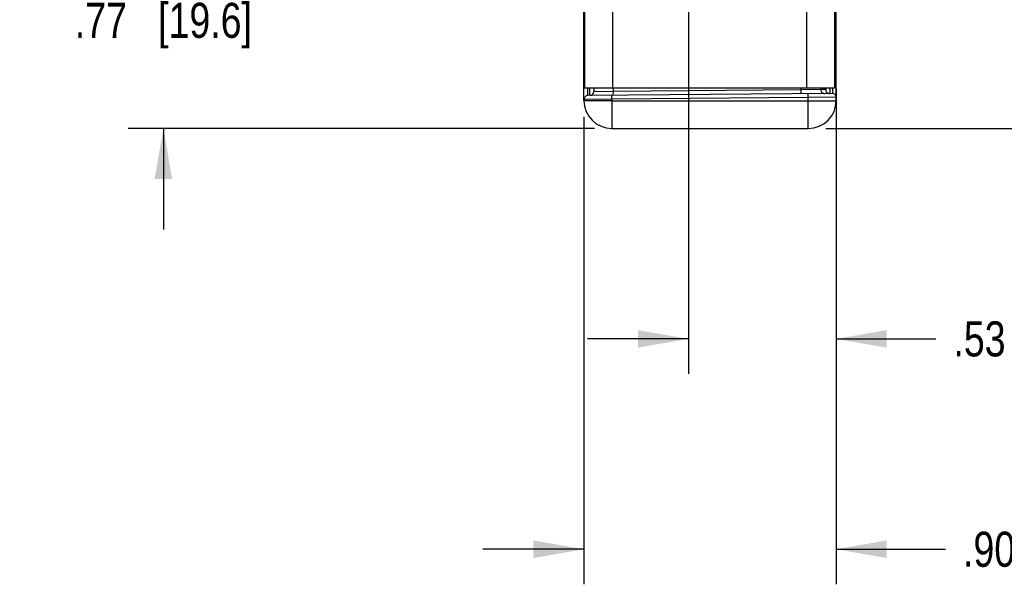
# Model space of a CAD drawing. Header units: inches. Extents: x 0 to 22, y 0 to 17.
# Tile 25 of 40: x 12.8 to 16.3, y 4.3 to 6.3. Entities that reach past the tile are written whole.
import ezdxf

# ---------------------------------------------------------------- set-up
doc = ezdxf.new("R2010")
doc.units = ezdxf.units.IN
doc.header["$LTSCALE"] = 1.21
doc.header["$MEASUREMENT"] = 0
doc.layers.get('0').update_dxf_attribs({"linetype": 'CONTINUOUS'})
doc.layers.add('DIMENSIONS', color=7, linetype='CONTINUOUS')
doc.styles.get("Standard").update_dxf_attribs({"font": 'txt', "width": 0.8})
doc.dimstyles.new('DIMSTYLE_1', dxfattribs={"dimtxt": 0.125, "dimasz": 0.18, "dimexe": 0.125, "dimexo": 0.0625, "dimgap": 0.0625, "dimtad": 0, "dimtih": 1, "dimtoh": 1, "dimzin": 4, "dimdsep": 46, "dimtxsty": 'STANDARD', "dimblk": '_FILLED', "dimblk1": '_FILLED', "dimblk2": '_FILLED', "dimcen": 0.09, "dimadec": 0, "dimazin": 0, "dimtp": 0.001, "dimtm": 0.001, "dimtfac": 1, "dimtofl": 0, "dimtmove": 0, "dimatfit": 3, "dimldrblk": '_FILLED', "dimfxl": 1, "dimtolj": 1, "dimtzin": 4, "dimarcsym": 0})

# ---------------------------------------------------------------- blocks, each defined once
blk = doc.blocks.new('_FILLED')
at = {"color": 0, "linetype": 'BYBLOCK'}
blk.add_solid([(0, 0), (-1, 0.174), (-1, -0.174)], dxfattribs=at)
blk = doc.blocks.new('*D6')
at = {"layer": 'DIMENSIONS', "color": 2, "linetype": 'CONTINUOUS'}
for p, q in [((15.2203, 6.3757), (15.2203, 5.0467)), ((15.7478, 6.0644), (15.7478, 5.0467)), ((15.2203, 5.1717), (14.8603, 5.1717)), ((15.7478, 5.1717), (16.1034, 5.1717))]:
    blk.add_line(p, q, dxfattribs=at)
at = {"layer": 'DIMENSIONS', "color": 2, "linetype": 'CONTINUOUS', "xscale": 0.18, "yscale": 0.18, "zscale": 0.18}
blk.add_blockref('_FILLED', (15.2203, 5.1717), dxfattribs=at)
at = {"layer": 'DIMENSIONS', "color": 2, "linetype": 'CONTINUOUS', "xscale": 0.18, "yscale": 0.18, "zscale": 0.18, "rotation": 180}
blk.add_blockref('_FILLED', (15.7478, 5.1717), dxfattribs=at)
at = {"layer": 'DIMENSIONS', "color": 2, "linetype": 'CONTINUOUS', "insert": (16.1659, 5.2342), "char_height": 0.125, "width": 1.025, "attachment_point": 1, "line_spacing_factor": 0.9}
blk.add_mtext('.53{\\Ftxt.shx;\\W1.000000;\\H0.125000; }[13.4]', dxfattribs=at)
blk = doc.blocks.new('*D8')
at = {"layer": 'DIMENSIONS', "color": 2, "linetype": 'CONTINUOUS'}
for p, q in [((15.7103, 9.3907), (18.1228, 9.3907)), ((17.9978, 9.3907), (17.9978, 7.7812)), ((17.9978, 5.9217), (17.9978, 7.5312)), ((15.7103, 5.9217), (18.1228, 5.9217))]:
    blk.add_line(p, q, dxfattribs=at)
at = {"layer": 'DIMENSIONS', "color": 2, "linetype": 'CONTINUOUS', "xscale": 0.18, "yscale": 0.18, "zscale": 0.18}
for p, rotation in [((17.9978, 9.3907), 90), ((17.9978, 5.9217), 270)]:
    blk.add_blockref('_FILLED', p, dxfattribs=dict(at, rotation=rotation))
at = {"layer": 'DIMENSIONS', "color": 2, "linetype": 'CONTINUOUS', "insert": (17.9978, 7.7187), "char_height": 0.125, "width": 1.125, "attachment_point": 2, "line_spacing_factor": 0.9}
blk.add_mtext('3.47{\\Ftxt.shx;\\W1.000000;\\H0.125000; }[88.1]', dxfattribs=at)
blk = doc.blocks.new('*D9')
at = {"layer": 'DIMENSIONS', "color": 2, "linetype": 'CONTINUOUS'}
for p, q in [((13.3478, 6.6932), (13.3478, 7.0532)), ((15.1578, 6.6932), (13.2228, 6.6932)), ((14.8853, 5.9217), (13.2228, 5.9217)), ((13.3478, 5.9217), (13.3478, 5.5617))]:
    blk.add_line(p, q, dxfattribs=at)
at = {"layer": 'DIMENSIONS', "color": 2, "linetype": 'CONTINUOUS', "xscale": 0.18, "yscale": 0.18, "zscale": 0.18}
for p, rotation in [((13.3478, 6.6932), 270), ((13.3478, 5.9217), 90)]:
    blk.add_blockref('_FILLED', p, dxfattribs=dict(at, rotation=rotation))
at = {"layer": 'DIMENSIONS', "color": 2, "linetype": 'CONTINUOUS', "insert": (13.3478, 6.3699), "char_height": 0.125, "width": 1.025, "attachment_point": 2, "line_spacing_factor": 0.9}
blk.add_mtext('.77{\\Ftxt.shx;\\W1.000000;\\H0.125000; }[19.6]', dxfattribs=at)
blk = doc.blocks.new('*D14')
at = {"layer": 'DIMENSIONS', "color": 2, "linetype": 'CONTINUOUS'}
for p, q in [((15.7478, 5.9706), (15.7478, 4.2967)), ((14.8478, 5.963), (14.8478, 4.2967)), ((14.8478, 4.4217), (14.4878, 4.4217)), ((15.7478, 4.4217), (16.1376, 4.4217))]:
    blk.add_line(p, q, dxfattribs=at)
at = {"layer": 'DIMENSIONS', "color": 2, "linetype": 'CONTINUOUS', "xscale": 0.18, "yscale": 0.18, "zscale": 0.18}
blk.add_blockref('_FILLED', (14.8478, 4.4217), dxfattribs=at)
at = {"layer": 'DIMENSIONS', "color": 2, "linetype": 'CONTINUOUS', "xscale": 0.18, "yscale": 0.18, "zscale": 0.18, "rotation": 180}
blk.add_blockref('_FILLED', (15.7478, 4.4217), dxfattribs=at)
at = {"layer": 'DIMENSIONS', "color": 2, "linetype": 'CONTINUOUS', "insert": (16.2001, 4.4842), "char_height": 0.125, "width": 1.025, "attachment_point": 1, "line_spacing_factor": 0.9}
blk.add_mtext('.90{\\Ftxt.shx;\\W1.000000;\\H0.125000; }[22.9]', dxfattribs=at)

msp = doc.modelspace()

# ---------------------------------------------------------------- linework, layer by layer
at = {"color": 7, "linetype": 'CONTINUOUS'}
for p, q in [((14.8478, 6.0217), (14.8478, 9.2907)), ((15.7478, 6.0217), (15.7478, 9.2907)), ((14.8503, 6.2606), (14.8478, 6.2606)), ((14.8488, 6.1591), (14.8503, 6.161)), ((14.8478, 6.1298), (14.8503, 6.1298)), ((14.8478, 6.1192), (14.8503, 6.1192)), ((15.7478, 6.1269), (15.7418, 6.1269)), ((14.8615, 6.0392), (14.8613, 6.0667)), ((15.7339, 6.0469), (14.8615, 6.0392)), ((14.8692, 6.0393), (14.8693, 6.0667)), ((14.8828, 6.0667), (14.8828, 6.0531)), ((14.9516, 6.0538), (14.8828, 6.0531)), ((14.9516, 6.0538), (14.9515, 6.04)), ((14.9516, 6.0667), (14.9516, 6.0538)), ((15.6218, 6.0597), (14.9516, 6.0538)), ((15.6218, 6.0597), (15.6217, 6.0459)), ((15.6218, 6.0667), (15.6218, 6.0597)), ((15.693, 6.0604), (15.6218, 6.0597)), ((15.6478, 6.0321), (15.6477, 6.0461)), ((15.693, 6.0667), (15.693, 6.0604)), ((15.71, 6.0606), (15.693, 6.0604)), ((15.7103, 6.061), (15.71, 6.0606)), ((15.7341, 6.0667), (15.7339, 6.0469)), ((14.9478, 6.026), (14.8478, 6.0255)), ((14.9478, 6.026), (14.9477, 6.04)), ((15.6478, 6.0321), (14.9478, 6.026)), ((14.9478, 6.026), (14.9478, 5.9217)), ((14.9478, 6.0199), (15.6478, 6.0199)), ((15.7478, 6.0331), (15.6478, 6.0321)), ((15.6478, 5.9217), (15.6478, 6.0321)), ((14.9478, 5.9217), (15.6478, 5.9217))]:
    msp.add_line(p, q, dxfattribs=at)
at = {"color": 3, "linetype": 'CONTINUOUS'}
for p, q in [((14.8503, 9.2457), (14.8503, 6.0667)), ((14.9503, 9.2457), (14.9503, 6.0667)), ((15.6418, 9.2457), (15.6418, 6.0667)), ((15.7418, 9.2457), (15.7418, 6.0667)), ((14.8503, 6.0667), (15.7418, 6.0667))]:
    msp.add_line(p, q, dxfattribs=at)
at = {"color": 7, "linetype": 'CONTINUOUS'}
for centre, radius, start, end in [((14.8678, 6.1704), 0.02, 151.109, 180), ((14.869, 6.0531), 0.0138, 270.5, 360), ((15.7067, 6.0604), 0.0138, 179.9818, 270.4811), ((15.7238, 6.0605), 0.0138, 179.9818, 270.4811), ((14.9641, 6.0879), 0.7615, 358.0178, 358.4007), ((15.734, 6.0331), 0.0138, 0, 90.5), ((14.8616, 6.0255), 0.0138, 90.5, 180), ((14.9478, 6.0217), 0.1, 180, 270), ((15.6478, 6.0217), 0.1, 270, 360)]:
    msp.add_arc(centre, radius, start, end, dxfattribs=at)
for points, knots in [([(14.8503, 6.1798), (14.8499, 6.1792), (14.8484, 6.1762), (14.8478, 6.1729), (14.8478, 6.1704)], [0, 0, 0, 0, 0.243985, 1, 1, 1, 1]), ([(14.8503, 6.1729), (14.8495, 6.1722), (14.8483, 6.1704), (14.8478, 6.1683), (14.8478, 6.1673)], [0, 0, 0, 0, 0.519466, 1, 1, 1, 1]), ([(14.8478, 6.1554), (14.8478, 6.1564), (14.8481, 6.1577), (14.8487, 6.1588), (14.8488, 6.1591)], [0, 0, 0, 0, 0.740958, 1, 1, 1, 1]), ([(15.711, 6.0667), (15.7109, 6.0654), (15.7107, 6.0636), (15.7105, 6.0617), (15.7103, 6.061)], [0, 0, 0, 0, 0.637185, 1, 1, 1, 1]), ([(15.7251, 6.0616), (15.725, 6.0595), (15.7249, 6.0565), (15.7247, 6.0528), (15.7246, 6.0507), (15.7244, 6.0491), (15.7243, 6.0478), (15.7242, 6.0472), (15.724, 6.0468), (15.7239, 6.0468)], [0, 0, 0, 0, 0.427105, 0.598343, 0.739974, 0.851226, 0.931522, 0.980671, 1, 1, 1, 1]), ([(14.9478, 6.0199), (14.9413, 6.0199), (14.9286, 6.02), (14.91, 6.02), (14.893, 6.0202), (14.88, 6.0204), (14.8708, 6.0206), (14.8649, 6.0207), (14.8599, 6.0208), (14.8557, 6.021), (14.8524, 6.0211), (14.8502, 6.0213), (14.849, 6.0214), (14.8484, 6.0215), (14.848, 6.0216), (14.8478, 6.0216), (14.8478, 6.0217)], [0, 0, 0, 0, 0.194941, 0.382438, 0.555198, 0.706652, 0.772527, 0.830957, 0.8814, 0.923357, 0.956433, 0.980323, 0.988747, 0.99481, 0.998521, 1, 1, 1, 1]), ([(15.6478, 6.0199), (15.6543, 6.0199), (15.6671, 6.02), (15.6856, 6.02), (15.7027, 6.0202), (15.7157, 6.0204), (15.7249, 6.0206), (15.7307, 6.0207), (15.7357, 6.0208), (15.7399, 6.021), (15.7432, 6.0211), (15.7454, 6.0213), (15.7466, 6.0214), (15.7473, 6.0215), (15.7476, 6.0216), (15.7478, 6.0216), (15.7478, 6.0217)], [0, 0, 0, 0, 0.194937, 0.382433, 0.555195, 0.70665, 0.772525, 0.830956, 0.881399, 0.923356, 0.956433, 0.980323, 0.988747, 0.99481, 0.998521, 1, 1, 1, 1])]:
    msp.add_open_spline(points, degree=3, knots=knots, dxfattribs=at)

# ---------------------------------------------------------------- dimensions: what is measured, and where the dimension line sits
at = {"layer": 'DIMENSIONS', "color": 2, "linetype": 'CONTINUOUS'}
for base, p1, p2, angle, picture, middle in [((17.9978, 5.9217), (15.6478, 9.3907), (15.6478, 5.9217), 270, '*D8', (17.9978, 7.6562)), ((13.3478, 6.6932), (14.9478, 5.9217), (15.2203, 6.6932), 90, '*D9', (13.3478, 6.3074))]:
    dim = msp.add_linear_dim(base=base, p1=p1, p2=p2, angle=angle, dimstyle='DIMSTYLE_1', dxfattribs=at)
    dim.commit()
    dim.dimension.update_dxf_attribs({"geometry": picture, "text_midpoint": middle, "dimtype": 160})
for base, p1, p2, picture, middle in [((15.7478, 5.1717), (15.2203, 6.4382), (15.7478, 6.1269), '*D6', (16.6784, 5.1717)), ((15.7478, 4.4217), (14.8478, 6.0255), (15.7478, 6.0331), '*D14', (16.7126, 4.4217))]:
    dim = msp.add_linear_dim(base=base, p1=p1, p2=p2, dimstyle='DIMSTYLE_1', dxfattribs=at)
    dim.commit()
    dim.dimension.update_dxf_attribs({"geometry": picture, "text_midpoint": middle, "dimtype": 160})

doc.saveas('drawing.dxf')
